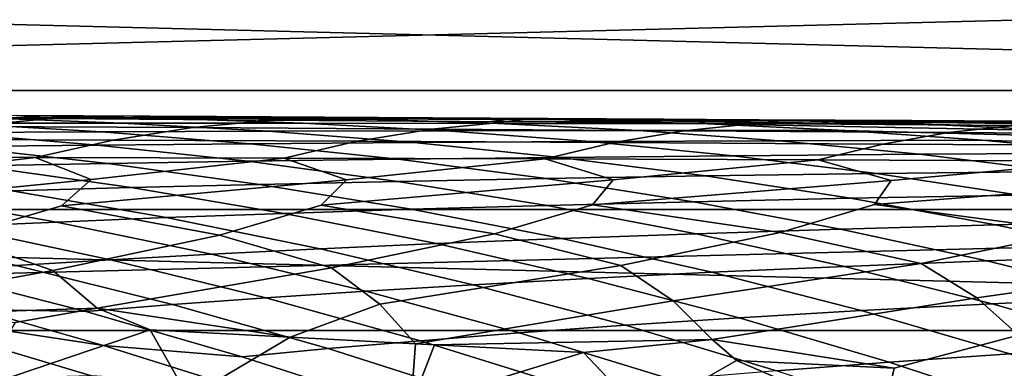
# Model space of a CAD drawing. Header units: metres. Extents: x -23 to 242, y -40 to 23.
# Tile 107 of 256: x 6.35 to 9.49, y 16.18 to 17.3. Entities that reach past the tile are written whole.
import ezdxf

# ---------------------------------------------------------------- set-up
doc = ezdxf.new("R2010")
doc.units = ezdxf.units.M
doc.layers.add('solid_10171013', color=7, linetype='CONTINUOUS')

msp = doc.modelspace()

# ---------------------------------------------------------------- linework, layer by layer
at = {"layer": 'solid_10171013'}
for points in [[(-14.658173, 17.070068), (-13.774846, 17.790527), (14.658078, 17.07015)], [(-13.774846, 17.790527), (13.774746, 17.790604), (14.658078, 17.07015)], [(13.468713, 17.395201, 150), (-13.468695, 17.395216, 150), (-14.332395, 16.690769, 150)], [(14.332414, 16.690754, 150), (13.468713, 17.395201, 150), (-14.332395, 16.690769, 150)], [(-15.504307, 16.30541), (-14.658173, 17.070068), (15.504216, 16.305496)], [(-14.658173, 17.070068), (14.658078, 17.07015), (15.504216, 16.305496)], [(5.74363, 16.993637, 244.386017), (6.338385, 16.990788, 245.649643), (6.796242, 16.982027, 245.23201), (6.209976, 16.98386, 243.986053)], [(6.449232, 16.980606, 247.825058), (6.341668, 16.990919, 246.97818), (5.785083, 16.98476, 246.585785)], [(6.341668, 16.990919, 246.97818), (6.531556, 16.989695, 247.33757), (6.978202, 16.987432, 246.89888), (6.338385, 16.990788, 245.649643)], [(6.338385, 16.990788, 245.649643), (6.978202, 16.987432, 246.89888), (7.426708, 16.979729, 246.463745), (6.796242, 16.982027, 245.23201)], [(6.449232, 16.980606, 247.825058), (6.531556, 16.989695, 247.33757), (6.341668, 16.990919, 246.97818)], [(6.449232, 16.980606, 247.825058), (7.069804, 16.986095, 248.311096), (6.531556, 16.989695, 247.33757)], [(6.531556, 16.989695, 247.33757), (7.069804, 16.986095, 248.311096), (7.666545, 16.983545, 248.133759), (6.978202, 16.987432, 246.89888)], [(6.978202, 16.987432, 246.89888), (7.666545, 16.983545, 248.133759), (8.104695, 16.976931, 247.681213), (7.426708, 16.979729, 246.463745)], [(6.449232, 16.980606, 247.825058), (5.785083, 16.98476, 246.585785), (5.498894, 16.959587, 246.735428), (6.178913, 16.956078, 247.978531)], [(5.638109, 16.966234, 241.088791), (6.138359, 16.966625, 242.34404), (6.611718, 16.938852, 241.962387), (6.118457, 16.936726, 240.725479)], [(5.664602, 16.985254, 242.725876), (6.209976, 16.98386, 243.986053), (6.676038, 16.9666, 243.586243), (6.138359, 16.966625, 242.34404)], [(6.900383, 16.951918, 249.197418), (6.178913, 16.956078, 247.978531), (5.911244, 16.915121, 248.133835), (6.648119, 16.91213, 249.355865)], [(6.138359, 16.966625, 242.34404), (6.676038, 16.9666, 243.586243), (7.141797, 16.940535, 243.186554), (6.611718, 16.938852, 241.962387)], [(7.155205, 16.975874, 249.040527), (6.449232, 16.980606, 247.825058), (6.178913, 16.956078, 247.978531), (6.900383, 16.951918, 249.197418)], [(6.209976, 16.98386, 243.986053), (6.796242, 16.982027, 245.23201), (7.253899, 16.966135, 244.814468), (6.676038, 16.9666, 243.586243)], [(7.155205, 16.975874, 249.040527), (7.069804, 16.986095, 248.311096), (6.449232, 16.980606, 247.825058)], [(6.676038, 16.9666, 243.586243), (7.253899, 16.966135, 244.814468), (7.711352, 16.941738, 244.397034), (7.141797, 16.940535, 243.186554)], [(6.796242, 16.982027, 245.23201), (7.426708, 16.979729, 246.463745), (7.875104, 16.965191, 246.028687), (7.253899, 16.966135, 244.814468)], [(7.903495, 16.97061, 250.230316), (7.155205, 16.975874, 249.040527), (6.900383, 16.951918, 249.197418), (7.663648, 16.94717, 250.389969)], [(7.069804, 16.986095, 248.311096), (7.230119, 16.984989, 248.589188), (7.666545, 16.983545, 248.133759)], [(7.155205, 16.975874, 249.040527), (7.230119, 16.984989, 248.589188), (7.069804, 16.986095, 248.311096)], [(7.155205, 16.975874, 249.040527), (7.832521, 16.980743, 249.590363), (7.230119, 16.984989, 248.589188)], [(7.903495, 16.97061, 250.230316), (7.832521, 16.980743, 249.590363), (7.155205, 16.975874, 249.040527)], [(7.666545, 16.983545, 248.133759), (7.230119, 16.984989, 248.589188), (7.832521, 16.980743, 249.590363), (8.404978, 16.979151, 249.352814)], [(7.253899, 16.966135, 244.814468), (7.875104, 16.965191, 246.028687), (8.323401, 16.942417, 245.593689), (7.711352, 16.941738, 244.397034)], [(7.426708, 16.979729, 246.463745), (8.104695, 16.976931, 247.681213), (8.542833, 16.963732, 247.228729), (7.875104, 16.965191, 246.028687)], [(8.693495, 16.964897, 251.393036), (7.903495, 16.97061, 250.230316), (7.663648, 16.94717, 250.389969), (8.468036, 16.941925, 251.554733)], [(7.666545, 16.983545, 248.133759), (8.404978, 16.979151, 249.352814), (8.831719, 16.973646, 248.882965)], [(7.666545, 16.983545, 248.133759), (8.831719, 16.973646, 248.882965), (9.258547, 16.96176, 248.413147), (8.104695, 16.976931, 247.681213)], [(7.832521, 16.980743, 249.590363), (7.978339, 16.979698, 249.822891), (8.404978, 16.979151, 249.352814)], [(7.903495, 16.97061, 250.230316), (7.978339, 16.979698, 249.822891), (7.832521, 16.980743, 249.590363)], [(7.875104, 16.965191, 246.028687), (8.542833, 16.963732, 247.228729), (8.980976, 16.942526, 246.776276), (8.323401, 16.942417, 245.593689)], [(7.903495, 16.97061, 250.230316), (8.643319, 16.974888, 250.839249), (7.978339, 16.979698, 249.822891)], [(8.693495, 16.964897, 251.393036), (8.643319, 16.974888, 250.839249), (7.903495, 16.97061, 250.230316)], [(8.643319, 16.974888, 250.839249), (8.779463, 16.973896, 251.039139), (9.193762, 16.974318, 250.55246), (7.978339, 16.979698, 249.822891)], [(7.978339, 16.979698, 249.822891), (9.193762, 16.974318, 250.55246), (9.60807, 16.969925, 250.065491), (8.404978, 16.979151, 249.352814)], [(8.104695, 16.976931, 247.681213), (9.258547, 16.96176, 248.413147), (9.68548, 16.942057, 247.943314), (8.542833, 16.963732, 247.228729)], [(8.404978, 16.979151, 249.352814), (9.60807, 16.969925, 250.065491), (10.022562, 16.959297, 249.578491), (8.831719, 16.973646, 248.882965)], [(9.523664, 16.958847, 252.527664), (8.693495, 16.964897, 251.393036), (8.468036, 16.941925, 251.554733), (9.312008, 16.936308, 252.690796)], [(8.542833, 16.963732, 247.228729), (9.68548, 16.942057, 247.943314), (10.112531, 16.91313, 247.473495), (8.980976, 16.942526, 246.776276)], [(8.693495, 16.964897, 251.393036), (8.779463, 16.973896, 251.039139), (8.643319, 16.974888, 250.839249)], [(8.693495, 16.964897, 251.393036), (9.504933, 16.968611, 252.062469), (8.779463, 16.973896, 251.039139)], [(9.523664, 16.958847, 252.527664), (9.504933, 16.968611, 252.062469), (8.693495, 16.964897, 251.393036)], [(8.779463, 16.973896, 251.039139), (9.504933, 16.968611, 252.062469), (10.031918, 16.96913, 251.730209), (9.193762, 16.974318, 250.55246)], [(8.831719, 16.973646, 248.882965), (10.022562, 16.959297, 249.578491), (10.43725, 16.941015, 249.091476), (9.258547, 16.96176, 248.413147)], [(9.193762, 16.974318, 250.55246), (10.031918, 16.96913, 251.730209), (10.432829, 16.965839, 251.226364), (9.60807, 16.969925, 250.065491)], [(9.258547, 16.96176, 248.413147), (10.43725, 16.941015, 249.091476), (10.852147, 16.913673, 248.604446), (9.68548, 16.942057, 247.943314)], [(10.392488, 16.952574, 253.633179), (9.523664, 16.958847, 252.527664), (9.312008, 16.936308, 252.690796), (10.194058, 16.930443, 253.797256)], [(5.659741, 16.934189, 239.477936), (6.118457, 16.936726, 240.725479), (6.59825, 16.896524, 240.362411), (6.145822, 16.891909, 239.133499)], [(6.118457, 16.936726, 240.725479), (6.611718, 16.938852, 241.962387), (7.084635, 16.900688, 241.580917), (6.59825, 16.896524, 240.362411)], [(6.611718, 16.938852, 241.962387), (7.141797, 16.940535, 243.186554), (7.607227, 16.904356, 242.787003), (7.084635, 16.900688, 241.580917)], [(7.663648, 16.94717, 250.389969), (6.900383, 16.951918, 249.197418), (6.648119, 16.91213, 249.355865), (7.426263, 16.90847, 250.550919)], [(7.141797, 16.940535, 243.186554), (7.711352, 16.941738, 244.397034), (8.168594, 16.907482, 243.979691), (7.607227, 16.904356, 242.787003)], [(8.468036, 16.941925, 251.554733), (7.663648, 16.94717, 250.389969), (7.426263, 16.90847, 250.550919), (8.244939, 16.904242, 251.717514)], [(7.711352, 16.941738, 244.397034), (8.323401, 16.942417, 245.593689), (8.771603, 16.910017, 245.158752), (8.168594, 16.907482, 243.979691)], [(9.312008, 16.936308, 252.690796), (8.468036, 16.941925, 251.554733), (8.244939, 16.904242, 251.717514), (9.102612, 16.899586, 252.854828)], [(8.323401, 16.942417, 245.593689), (8.980976, 16.942526, 246.776276), (9.419132, 16.911905, 246.323853), (8.771603, 16.910017, 245.158752)], [(8.980976, 16.942526, 246.776276), (10.112531, 16.91313, 247.473495), (10.539586, 16.873945, 247.00383), (9.419132, 16.911905, 246.323853)], [(10.194058, 16.930443, 253.797256), (9.312008, 16.936308, 252.690796), (9.102612, 16.899586, 252.854828), (9.997786, 16.894634, 253.962036)], [(5.911244, 16.915121, 248.133835), (5.647144, 16.857994, 248.290756), (6.399292, 16.856758, 249.51564), (6.648119, 16.91213, 249.355865)], [(6.145822, 16.891909, 239.133499), (6.59825, 16.896524, 240.362411), (7.077307, 16.844732, 239.999725), (6.631039, 16.837765, 238.78952)], [(6.648119, 16.91213, 249.355865), (6.399292, 16.856758, 249.51564), (7.192181, 16.854748, 250.712952), (7.426263, 16.90847, 250.550919)], [(6.59825, 16.896524, 240.362411), (7.084635, 16.900688, 241.580917), (7.556944, 16.851194, 241.199768), (7.077307, 16.844732, 239.999725)], [(7.084635, 16.900688, 241.580917), (7.607227, 16.904356, 242.787003), (8.072181, 16.85709, 242.387711), (7.556944, 16.851194, 241.199768)], [(7.426263, 16.90847, 250.550919), (7.192181, 16.854748, 250.712952), (8.025004, 16.852079, 251.881134), (8.244939, 16.904242, 251.717514)], [(7.607227, 16.904356, 242.787003), (8.168594, 16.907482, 243.979691), (8.625488, 16.86237, 243.562576), (8.072181, 16.85709, 242.387711)], [(8.244939, 16.904242, 251.717514), (8.025004, 16.852079, 251.881134), (8.896237, 16.848902, 253.01947), (9.102612, 16.899586, 252.854828)], [(8.168594, 16.907482, 243.979691), (8.771603, 16.910017, 245.158752), (9.21958, 16.866976, 244.724014), (8.625488, 16.86237, 243.562576)], [(8.771603, 16.910017, 245.158752), (9.419132, 16.911905, 246.323853), (9.857184, 16.870842, 245.871597), (9.21958, 16.866976, 244.724014)], [(9.102612, 16.899586, 252.854828), (8.896237, 16.848902, 253.01947), (9.804393, 16.845362, 254.127213), (9.997786, 16.894634, 253.962036)], [(9.419132, 16.911905, 246.323853), (10.539586, 16.873945, 247.00383), (10.966409, 16.823845, 246.534546), (9.857184, 16.870842, 245.871597)], [(5.725117, 16.88689, 237.896286), (6.145822, 16.891909, 239.133499), (6.631039, 16.837765, 238.78952), (6.215924, 16.830349, 237.571136)], [(8.072181, 16.85709, 242.387711), (8.625488, 16.86237, 243.562576), (9.081769, 16.805754, 243.14592), (8.536384, 16.798098, 241.988937)], [(8.625488, 16.86237, 243.562576), (9.21958, 16.866976, 244.724014), (9.667078, 16.812639, 244.289688), (9.081769, 16.805754, 243.14592)], [(9.21958, 16.866976, 244.724014), (9.857184, 16.870842, 245.871597), (10.294886, 16.818682, 245.419739), (9.667078, 16.812639, 244.289688)], [(6.399292, 16.856758, 249.51564), (5.647144, 16.857994, 248.290756), (5.803111, 16.785675, 249.125198)], [(6.399292, 16.856758, 249.51564), (5.803111, 16.785675, 249.125198), (5.691287, 16.699251, 249.494812), (6.578124, 16.786261, 250.31633)], [(5.829939, 16.822517, 236.346176), (6.215924, 16.830349, 237.571136), (6.705433, 16.761076, 237.246719), (6.324363, 16.75053, 236.040726)], [(6.215924, 16.830349, 237.571136), (6.631039, 16.837765, 238.78952), (7.115092, 16.771158, 238.446198), (6.705433, 16.761076, 237.246719)], [(7.192181, 16.854748, 250.712952), (6.399292, 16.856758, 249.51564), (6.578124, 16.786261, 250.31633)], [(7.192181, 16.854748, 250.712952), (6.578124, 16.786261, 250.31633), (6.482735, 16.702414, 250.676422), (7.391641, 16.786036, 251.479233)], [(6.631039, 16.837765, 238.78952), (7.077307, 16.844732, 239.999725), (7.555336, 16.780737, 239.63765), (7.115092, 16.771158, 238.446198)], [(7.077307, 16.844732, 239.999725), (7.556944, 16.851194, 241.199768), (8.028363, 16.78974, 240.819183), (7.555336, 16.780737, 239.63765)], [(8.025004, 16.852079, 251.881134), (7.192181, 16.854748, 250.712952), (7.391641, 16.786036, 251.479233)], [(8.025004, 16.852079, 251.881134), (7.391641, 16.786036, 251.479233), (7.311528, 16.704668, 251.8293), (8.242375, 16.785147, 252.613098)], [(7.556944, 16.851194, 241.199768), (8.072181, 16.85709, 242.387711), (8.536384, 16.798098, 241.988937), (8.028363, 16.78974, 240.819183)], [(8.896237, 16.848902, 253.01947), (8.025004, 16.852079, 251.881134), (8.242375, 16.785147, 252.613098)], [(8.896237, 16.848902, 253.01947), (8.242375, 16.785147, 252.613098), (8.176323, 16.706167, 252.952835), (9.128873, 16.783747, 253.717346)], [(9.804393, 16.845362, 254.127213), (8.896237, 16.848902, 253.01947), (9.128873, 16.783747, 253.717346)], [(9.804393, 16.845362, 254.127213), (9.128873, 16.783747, 253.717346), (9.075709, 16.707077, 254.04657), (10.049895, 16.781975, 254.791245)], [(8.028363, 16.78974, 240.819183), (8.536384, 16.798098, 241.988937), (8.999557, 16.726753, 241.590912), (8.498606, 16.715708, 240.439392)], [(8.536384, 16.798098, 241.988937), (9.081769, 16.805754, 243.14592), (9.537168, 16.736998, 242.72998), (8.999557, 16.726753, 241.590912)], [(9.081769, 16.805754, 243.14592), (9.667078, 16.812639, 244.289688), (10.113837, 16.746367, 243.856064), (9.537168, 16.736998, 242.72998)], [(6.578124, 16.786261, 250.31633), (5.691287, 16.699251, 249.494812), (6.145544, 16.603281, 250.677414), (6.482735, 16.702414, 250.676422)], [(7.391641, 16.786036, 251.479233), (6.482735, 16.702414, 250.676422), (6.98663, 16.608801, 251.840591), (7.311528, 16.704668, 251.8293)], [(6.705433, 16.761076, 237.246719), (7.115092, 16.771158, 238.446198), (7.597675, 16.691502, 238.10376), (7.193328, 16.678507, 236.923233)], [(7.115092, 16.771158, 238.446198), (7.555336, 16.780737, 239.63765), (8.03204, 16.70393, 239.276413), (7.597675, 16.691502, 238.10376)], [(8.242375, 16.785147, 252.613098), (7.311528, 16.704668, 251.8293), (7.863672, 16.613396, 252.973709), (8.176323, 16.706167, 252.952835)], [(7.555336, 16.780737, 239.63765), (8.028363, 16.78974, 240.819183), (8.498606, 16.715708, 240.439392), (8.03204, 16.70393, 239.276413)], [(9.128873, 16.783747, 253.717346), (8.176323, 16.706167, 252.952835), (8.775247, 16.617243, 254.07637), (9.075709, 16.707077, 254.04657)], [(10.049895, 16.781975, 254.791245), (9.075709, 16.707077, 254.04657), (9.720167, 16.620499, 255.147995), (10.008553, 16.707537, 255.109772)], [(5.639636, 16.728256, 233.613373), (5.969734, 16.739582, 234.8293), (6.466707, 16.651026, 234.543823), (6.140497, 16.636644, 233.346832)], [(5.969734, 16.739582, 234.8293), (6.324363, 16.75053, 236.040726), (6.817034, 16.664989, 235.736237), (6.466707, 16.651026, 234.543823)], [(6.324363, 16.75053, 236.040726), (6.705433, 16.761076, 237.246719), (7.193328, 16.678507, 236.923233), (6.817034, 16.664989, 235.736237)], [(8.999557, 16.726753, 241.590912), (9.537168, 16.736998, 242.72998), (9.991415, 16.655468, 242.315018), (9.461424, 16.642427, 241.193909)], [(7.311528, 16.704668, 251.8293), (6.98663, 16.608801, 251.840591), (7.343758, 16.504684, 252.729401), (7.863672, 16.613396, 252.973709)], [(7.597675, 16.691502, 238.10376), (8.03204, 16.70393, 239.276413), (8.507122, 16.613712, 238.916275), (8.07848, 16.598209, 237.762466)], [(8.176323, 16.706167, 252.952835), (7.863672, 16.613396, 252.973709), (8.267279, 16.512262, 253.857361), (8.775247, 16.617243, 254.07637)], [(8.03204, 16.70393, 239.276413), (8.498606, 16.715708, 240.439392), (8.967383, 16.628483, 240.060638), (8.507122, 16.613712, 238.916275)], [(8.498606, 16.715708, 240.439392), (8.999557, 16.726753, 241.590912), (9.461424, 16.642427, 241.193909), (8.967383, 16.628483, 240.060638)], [(9.075709, 16.707077, 254.04657), (8.775247, 16.617243, 254.07637), (9.224832, 16.519033, 254.953369), (9.720167, 16.620499, 255.147995)], [(14.332414, 16.690754, 150), (-14.332395, 16.690769, 150), (-15.159729, 15.943104, 150)], [(15.159747, 15.943087, 150), (14.332414, 16.690754, 150), (-15.159729, 15.943104, 150)], [(6.482735, 16.702414, 250.676422), (6.145544, 16.603281, 250.677414), (6.455623, 16.496115, 251.569916), (6.98663, 16.608801, 251.840591)], [(6.817034, 16.664989, 235.736237), (7.193328, 16.678507, 236.923233), (7.679293, 16.582069, 236.600922), (7.307626, 16.56535, 235.432953)], [(7.193328, 16.678507, 236.923233), (7.597675, 16.691502, 238.10376), (8.07848, 16.598209, 237.762466), (7.679293, 16.582069, 236.600922)], [(6.140497, 16.636644, 233.346832), (6.466707, 16.651026, 234.543823), (6.961457, 16.548136, 234.259537), (6.638997, 16.530462, 233.081497)], [(6.466707, 16.651026, 234.543823), (6.817034, 16.664989, 235.736237), (7.307626, 16.56535, 235.432953), (6.961457, 16.548136, 234.259537)], [(8.967383, 16.628483, 240.060638), (9.461424, 16.642427, 241.193909), (9.921704, 16.544495, 240.798157), (9.434409, 16.527447, 239.683197)], [(9.461424, 16.642427, 241.193909), (9.991415, 16.655468, 242.315018), (10.444241, 16.560528, 241.901291), (9.921704, 16.544495, 240.798157)], [(5.836478, 16.621918, 232.146576), (6.140497, 16.636644, 233.346832), (6.638997, 16.530462, 233.081497), (6.33839, 16.512411, 231.90004)], [(7.863672, 16.613396, 252.973709), (7.343758, 16.504684, 252.729401), (7.49881, 16.388754, 253.317047), (8.267279, 16.512262, 253.857361)], [(8.07848, 16.598209, 237.762466), (8.507122, 16.613712, 238.916275), (8.980287, 16.509478, 238.55748), (8.557201, 16.490692, 237.422546)], [(8.775247, 16.617243, 254.07637), (8.267279, 16.512262, 253.857361), (8.434203, 16.39971, 254.417999), (9.224832, 16.519033, 254.953369)], [(8.507122, 16.613712, 238.916275), (8.967383, 16.628483, 240.060638), (9.434409, 16.527447, 239.683197), (8.980287, 16.509478, 238.55748)], [(9.720167, 16.620499, 255.147995), (9.224832, 16.519033, 254.953369), (9.401835, 16.409775, 255.487305), (10.215474, 16.525145, 256.016602)], [(6.145544, 16.603281, 250.677414), (5.604341, 16.486359, 250.379196), (5.72946, 16.364521, 251.022308), (6.455623, 16.496115, 251.569916)], [(6.98663, 16.608801, 251.840591), (6.455623, 16.496115, 251.569916), (6.596787, 16.376738, 252.184906), (7.343758, 16.504684, 252.729401)], [(7.307626, 16.56535, 235.432953), (7.679293, 16.582069, 236.600922), (8.163012, 16.471203, 236.279984), (7.795812, 16.451071, 235.131073)], [(7.679293, 16.582069, 236.600922), (8.07848, 16.598209, 237.762466), (8.557201, 16.490692, 237.422546), (8.163012, 16.471203, 236.279984)], [(6.638997, 16.530462, 233.081497), (6.961457, 16.548136, 234.259537), (7.453646, 16.430397, 233.976669), (7.134787, 16.409222, 232.817566)], [(6.961457, 16.548136, 234.259537), (7.307626, 16.56535, 235.432953), (7.795812, 16.451071, 235.131073), (7.453646, 16.430397, 233.976669)], [(6.33839, 16.512411, 231.90004), (6.638997, 16.530462, 233.081497), (7.134787, 16.409222, 232.817566), (6.83745, 16.387644, 231.654907)], [(9.224832, 16.519033, 254.953369), (8.434203, 16.39971, 254.417999), (8.558495, 16.276657, 254.903366), (9.401835, 16.409775, 255.487305)], [(8.980287, 16.509478, 238.55748), (9.434409, 16.527447, 239.683197), (9.899395, 16.411985, 239.307297), (9.451235, 16.390625, 238.200241)], [(10.215474, 16.525145, 256.016602), (9.401835, 16.409775, 255.487305), (9.535188, 16.29034, 255.950287), (10.400893, 16.419085, 256.524109)], [(9.434409, 16.527447, 239.683197), (9.921704, 16.544495, 240.798157), (10.380121, 16.432327, 240.403915), (9.899395, 16.411985, 239.307297)], [(6.455623, 16.496115, 251.569916), (5.72946, 16.364521, 251.022308), (5.919808, 16.353786, 251.330536), (6.596787, 16.376738, 252.184906)], [(6.560328, 16.365746, 230.49057), (6.21376, 16.371984, 229.416336), (5.803492, 16.477776, 229.586273), (6.058257, 16.494055, 230.717148)], [(6.83745, 16.387644, 231.654907), (6.560328, 16.365746, 230.49057), (6.058257, 16.494055, 230.717148), (6.33839, 16.512411, 231.90004)], [(7.343758, 16.504684, 252.729401), (6.596787, 16.376738, 252.184906), (7.212142, 16.283365, 253.271042), (7.49881, 16.388754, 253.317047)], [(8.267279, 16.512262, 253.857361), (7.49881, 16.388754, 253.317047), (7.612263, 16.262388, 253.824921), (8.434203, 16.39971, 254.417999)], [(8.163012, 16.471203, 236.279984), (8.557201, 16.490692, 237.422546), (9.033533, 16.368366, 237.084198), (8.644167, 16.345335, 235.960678)], [(8.557201, 16.490692, 237.422546), (8.980287, 16.509478, 238.55748), (9.451235, 16.390625, 238.200241), (9.033533, 16.368366, 237.084198)], [(7.795812, 16.451071, 235.131073), (8.163012, 16.471203, 236.279984), (8.644167, 16.345335, 235.960678), (8.281265, 16.321604, 234.830795)], [(7.134787, 16.409222, 232.817566), (7.453646, 16.430397, 233.976669), (7.942936, 16.297289, 233.695419), (7.627518, 16.27244, 232.555222)], [(7.453646, 16.430397, 233.976669), (7.795812, 16.451071, 235.131073), (8.281265, 16.321604, 234.830795), (7.942936, 16.297289, 233.695419)], [(6.83745, 16.387644, 231.654907), (7.134787, 16.409222, 232.817566), (7.627518, 16.27244, 232.555222), (7.333296, 16.247166, 231.411331)], [(8.434203, 16.39971, 254.417999), (7.612263, 16.262388, 253.824921), (7.672969, 16.25923, 253.907257), (8.558495, 16.276657, 254.903366)], [(9.401835, 16.409775, 255.487305), (8.558495, 16.276657, 254.903366), (9.138265, 16.184626, 255.773376), (9.535188, 16.29034, 255.950287)], [(9.033533, 16.368366, 237.084198), (9.451235, 16.390625, 238.200241), (9.919652, 16.256607, 237.844818), (9.507147, 16.230703, 236.747696)], [(9.451235, 16.390625, 238.200241), (9.899395, 16.411985, 239.307297), (10.362036, 16.281534, 238.933197), (9.919652, 16.256607, 237.844818)], [(5.60573, 16.362803, 226.783386), (5.880092, 16.368505, 228.110519), (6.578389, 16.160978, 227.848999), (6.306965, 16.152582, 226.548447)], [(5.880092, 16.368505, 228.110519), (6.21376, 16.371984, 229.416336), (6.61753, 16.256886, 229.249084)], [(5.880092, 16.368505, 228.110519), (6.61753, 16.256886, 229.249084), (7.013824, 16.132895, 229.08493), (6.578389, 16.160978, 227.848999)], [(6.596787, 16.376738, 252.184906), (5.919808, 16.353786, 251.330536), (6.334973, 16.330666, 251.981613)], [(6.596787, 16.376738, 252.184906), (6.334973, 16.330666, 251.981613), (6.20725, 16.117901, 252.452835), (6.765794, 16.307169, 252.628677)], [(7.059038, 16.221561, 230.265503), (6.61753, 16.256886, 229.249084), (6.21376, 16.371984, 229.416336), (6.560328, 16.365746, 230.49057)], [(7.333296, 16.247166, 231.411331), (7.059038, 16.221561, 230.265503), (6.560328, 16.365746, 230.49057), (6.83745, 16.387644, 231.654907)], [(6.596787, 16.376738, 252.184906), (6.765794, 16.307169, 252.628677), (7.212142, 16.283365, 253.271042)], [(7.49881, 16.388754, 253.317047), (7.212142, 16.283365, 253.271042), (7.612263, 16.262388, 253.824921)], [(8.644167, 16.345335, 235.960678), (9.033533, 16.368366, 237.084198), (9.507147, 16.230703, 236.747696), (9.12242, 16.203962, 235.643204)], [(8.281265, 16.321604, 234.830795), (8.644167, 16.345335, 235.960678), (9.12242, 16.203962, 235.643204), (8.763635, 16.176472, 234.532364)], [(-16.310373, 15.499056), (-15.504307, 16.30541), (16.310287, 15.499146)], [(-15.504307, 16.30541), (15.504216, 16.305496), (16.310287, 15.499146)], [(6.765794, 16.307169, 252.628677), (6.20725, 16.117901, 252.452835), (6.19055, 15.83759, 253.189697), (6.887863, 16.091578, 253.39241)], [(7.212142, 16.283365, 253.271042), (6.765794, 16.307169, 252.628677), (6.887863, 16.091578, 253.39241)], [(7.627518, 16.27244, 232.555222), (7.942936, 16.297289, 233.695419), (8.428967, 16.148363, 233.415985), (8.116816, 16.119694, 232.294678)], [(7.942936, 16.297289, 233.695419), (8.281265, 16.321604, 234.830795), (8.763635, 16.176472, 234.532364), (8.428967, 16.148363, 233.415985)], [(7.612263, 16.262388, 253.824921), (7.212142, 16.283365, 253.271042), (6.887863, 16.091578, 253.39241), (7.597213, 16.064713, 254.317368)], [(7.333296, 16.247166, 231.411331), (7.627518, 16.27244, 232.555222), (8.116816, 16.119694, 232.294678), (7.825543, 16.09059, 231.16951)], [(8.558495, 16.276657, 254.903366), (7.672969, 16.25923, 253.907257), (8.147709, 16.234686, 254.536667)], [(8.558495, 16.276657, 254.903366), (8.147709, 16.234686, 254.536667), (8.334806, 16.037403, 255.226562), (8.636168, 16.209766, 255.158875)], [(8.558495, 16.276657, 254.903366), (8.636168, 16.209766, 255.158875), (9.138265, 16.184626, 255.773376)], [(9.535188, 16.29034, 255.950287), (9.138265, 16.184626, 255.773376), (9.099567, 16.009756, 256.118439), (9.62994, 16.160593, 256.35202)], [(7.553986, 16.061157, 230.04213), (7.013824, 16.132895, 229.08493), (6.61753, 16.256886, 229.249084), (7.059038, 16.221561, 230.265503)], [(7.825543, 16.09059, 231.16951), (7.553986, 16.061157, 230.04213), (7.059038, 16.221561, 230.265503), (7.333296, 16.247166, 231.411331)], [(7.672969, 16.25923, 253.907257), (7.612263, 16.262388, 253.824921), (7.597213, 16.064713, 254.317368)], [(8.147709, 16.234686, 254.536667), (7.672969, 16.25923, 253.907257), (7.597213, 16.064713, 254.317368)], [(8.147709, 16.234686, 254.536667), (7.597213, 16.064713, 254.317368), (7.666808, 15.770924, 255.079742), (8.334806, 16.037403, 255.226562)], [(8.636168, 16.209766, 255.158875), (8.334806, 16.037403, 255.226562), (8.448673, 15.736882, 255.998856), (9.099567, 16.009756, 256.118439)], [(9.138265, 16.184626, 255.773376), (8.636168, 16.209766, 255.158875), (9.099567, 16.009756, 256.118439)], [(8.763635, 16.176472, 234.532364), (9.12242, 16.203962, 235.643204), (9.597339, 16.046843, 235.327835), (9.242468, 16.015471, 234.236038)], [(9.12242, 16.203962, 235.643204), (9.507147, 16.230703, 236.747696), (9.977628, 16.077421, 236.413315), (9.597339, 16.046843, 235.327835)]]:
    msp.add_3dface(points, dxfattribs=at)

doc.saveas('drawing.dxf')
